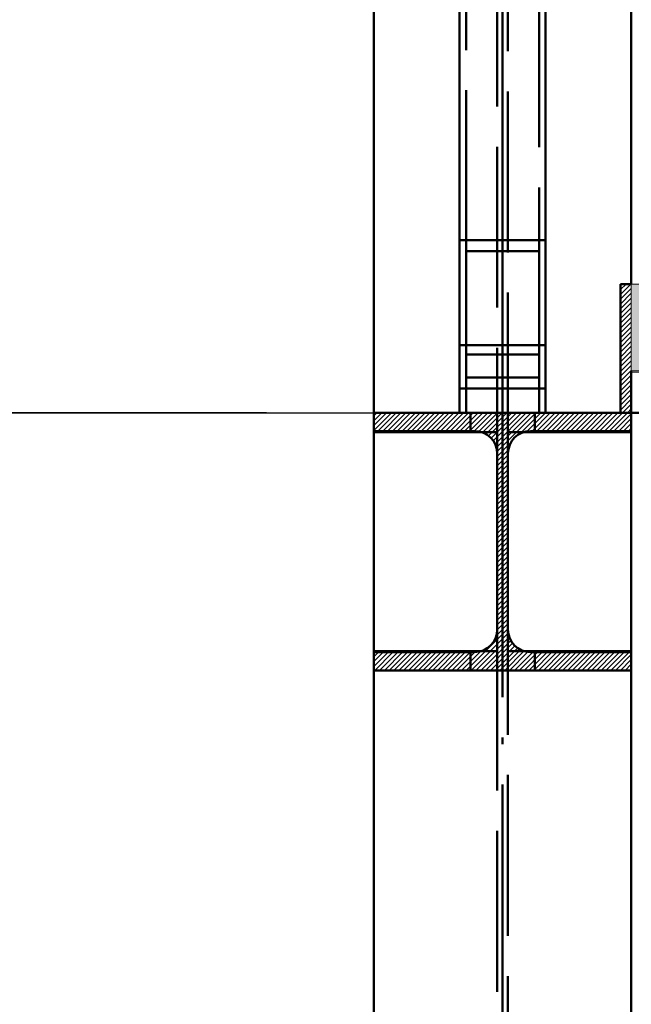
# Paper-space layout 'Layout1' of a CAD drawing. Extents: x -2 to 1243, y -36 to 596.
# Tile 3 of 132: x 72 to 83, y 146 to 164. Entities that reach past the tile are written whole.
import ezdxf

# ---------------------------------------------------------------- set-up
doc = ezdxf.new("R2010")
doc.units = 0
for name, pattern in [('ACAD_ISO02W100', [15, 12, -3]), ('ACAD_ISO04W100', [30.5, 24, -3, 0.5, -3]), ('HP_01_CER_B', [8, 5, -1, 1, -1])]:
    doc.linetypes.add(name, pattern=pattern)
doc.layers.get('0').update_dxf_attribs({"linetype": 'CONTINUOUS'})
doc.layers.get('DEFPOINTS').update_dxf_attribs({"color": 132, "linetype": 'CONTINUOUS'})
doc.layers.add('AS_INS_ON', color=7, linetype='CONTINUOUS')
for name, color, linetype, lineweight in [('SS_1.ET-HALA_TaO-RASTR', 7, 'HP_01_CER_B', 13), ('SS_2.ET-HALA_TaO-VESTAVBA_A1÷B2-P.NOSNIK', 172, 'CONTINUOUS', 50), ('SS_2.ET-HALA_TaO-VESTAVBA_A1÷B2-PODLAHA', 9, 'CONTINUOUS', 5), ('SS_2.ET-HALA_TaO-VESTAVBA_A1÷B2-PODLAHA_LEM', 102, 'CONTINUOUS', 50), ('SS_2.ET-HALA_TaO-VESTAVBA_A1÷B2-TRAPEZ.PLECH', 153, 'CONTINUOUS', 18), ('SS_2.ET-HALA_TaO-VESTAVBA_A1÷B2-VAZBA', 200, 'CONTINUOUS', 50), ('SS_KOTY', 3, 'CONTINUOUS', 25), ('SS_SRAFY', 8, 'CONTINUOUS', 18)]:
    doc.layers.add(name, color=color, linetype=linetype, lineweight=lineweight)
doc.styles.add('ROMANS', font='romans.shx', dxfattribs={"width": 0.8})
doc.dimstyles.new('A-1_(2.5)_50AS', dxfattribs={"dimtxt": 2.5, "dimasz": 2, "dimexe": 1, "dimexo": 2, "dimgap": 0, "dimtad": 0, "dimdec": 1, "dimlfac": 50, "dimrnd": 1, "dimtxsty": 'ROMANS', "dimblk1": 'OBLIQUE', "dimblk2": 'OBLIQUE', "dimsah": 1, "dimcen": 2, "dimclrd": 256, "dimclre": 256, "dimclrt": 256, "dimadec": 1, "dimazin": 2, "dimtfac": 0.714286, "dimtdec": 1, "dimtmove": 0, "dimatfit": 3, "dimldrblk": 'OPEN', "dimfxl": 1, "dimtvp": 1.142857, "dimtfill": 1, "dimtolj": 1, "dimlwd": -1, "dimlwe": -1, "dimarcsym": 0})
pattern_1 = [(45, (194.34228, 60.281964), (-0.04490128, 0.04490128), [])]

# ---------------------------------------------------------------- blocks, each defined once
blk = doc.blocks.new('_Oblique')
at = {"color": 0, "linetype": 'ByBlock', "lineweight": -2}
blk.add_line((-0.5, -0.5), (0.5, 0.5), dxfattribs=at)
blk = doc.blocks.new('*D52')
at = {"layer": 'DEFPOINTS', "color": 0, "transparency": 16777216}
for p in [(78.342, 181.082, 8785), (63.144, 157.082), (78.342, 157.082, 8785)]:
    blk.add_point(p, dxfattribs=at)
at = {"layer": 'SS_KOTY', "transparency": 16777216}
for p, q in [((76.342, 181.082), (62.144, 181.082)), ((63.144, 181.082), (63.144, 157.082)), ((76.342, 157.082), (62.144, 157.082))]:
    blk.add_line(p, q, dxfattribs=at)
at = {"layer": 'SS_KOTY', "transparency": 16777216, "xscale": 2, "yscale": 2, "zscale": 2}
for p, rotation in [((63.144, 181.082), 90), ((63.144, 157.082), 270)]:
    blk.add_blockref('_Oblique', p, dxfattribs=dict(at, rotation=rotation))
at = {"layer": 'SS_KOTY', "transparency": 16777216, "insert": (60.287, 169.082), "char_height": 2.5, "attachment_point": 5, "rotation": 90, "style": 'ROMANS', "bg_fill": 3, "box_fill_scale": 1.1, "bg_fill_color": 256, "bg_fill_true_color": 13158600, "bg_fill_transparency": 0}
blk.add_mtext('\\A1;1200', dxfattribs=at)
blk = doc.blocks.new('_OPEN')
at = {"color": 0, "linetype": 'ByBlock'}
for p, q in [((-1, 0.1667), (0, 0)), ((0, 0), (-1, -0.1667)), ((0, 0), (-1, 0))]:
    blk.add_line(p, q, dxfattribs=at)
blk = doc.blocks.new('*D53')
at = {"layer": 'DEFPOINTS', "color": 0, "transparency": 16777216}
for p in [(78.342, 157.082, 8785), (63.144, 60.282), (71.742, 60.282, 8785)]:
    blk.add_point(p, dxfattribs=at)
at = {"layer": 'SS_KOTY', "transparency": 16777216}
for p, q in [((76.342, 157.082), (62.144, 157.082)), ((63.144, 157.082), (63.144, 60.282)), ((69.742, 60.282), (62.144, 60.282))]:
    blk.add_line(p, q, dxfattribs=at)
at = {"layer": 'SS_KOTY', "transparency": 16777216, "xscale": 2, "yscale": 2, "zscale": 2}
for p, rotation in [((63.144, 157.082), 90), ((63.144, 60.282), 270)]:
    blk.add_blockref('_Oblique', p, dxfattribs=dict(at, rotation=rotation))
at = {"layer": 'SS_KOTY', "transparency": 16777216, "insert": (60.287, 108.682), "char_height": 2.5, "attachment_point": 5, "rotation": 90, "style": 'ROMANS', "bg_fill": 3, "box_fill_scale": 1.1, "bg_fill_color": 256, "bg_fill_true_color": 13158600, "bg_fill_transparency": 0}
blk.add_mtext('\\A1;4840', dxfattribs=at)

psp = doc.layouts.get("Layout1")

# ---------------------------------------------------------------- hatches: boundary and pattern name
at = {"layer": 'SS_2.ET-HALA_TaO-VESTAVBA_A1÷B2-PODLAHA'}
h = psp.add_hatch(dxfattribs=at)
h.set_pattern_fill('ANSI35', color=252, scale=0.2, style=0)
h.set_pattern_definition([(45, (194.3423, 60.282), (-0.8980256, 0.8980256), []), (45, (195.2403, 60.282), (-0.8980256, 0.8980256), [1.5875, -0.3175, 0, -0.3175])])
h.paths.add_polyline_path([(398.1123, 159.482), (83.1423, 159.482), (83.1423, 157.862), (398.1123, 157.862)], flags=0)
at = {"layer": 'SS_SRAFY'}
h = psp.add_hatch(dxfattribs=at)
h.set_pattern_fill('ANSI31', color=5, scale=0.02, style=0)
h.set_pattern_definition(pattern_1)
h.paths.add_polyline_path([(82.9423, 157.082), (83.1423, 157.082), (83.1423, 159.482), (82.9423, 159.482)], flags=0)

# ---------------------------------------------------------------- linework, layer by layer
at = {"layer": 'SS_1.ET-HALA_TaO-RASTR', "linetype": 'ACAD_ISO04W100', "ltscale": 0.25}
psp.add_line((80.7423, 60.282), (80.7423, 265.282), dxfattribs=at)
at = {"layer": 'SS_2.ET-HALA_TaO-VESTAVBA_A1÷B2-P.NOSNIK', "color": 7, "linetype": 'ACAD_ISO04W100', "ltscale": 0.25}
psp.add_line((80.7423, 157.082), (194.3423, 157.082), dxfattribs=at)
psp.add_line((80.7423, 157.082), (194.3423, 157.082), dxfattribs=at)
at = {"layer": 'SS_2.ET-HALA_TaO-VESTAVBA_A1÷B2-P.NOSNIK', "color": 1, "linetype": 'Continuous', "ltscale": 0.25}
psp.add_line((83.1423, 152.882), (83.1423, 156.742), dxfattribs=at)
at = {"layer": 'SS_2.ET-HALA_TaO-VESTAVBA_A1÷B2-PODLAHA', "color": 9, "linetype": 'Continuous', "ltscale": 0.25}
for p, q in [((398.1123, 159.482), (83.1423, 159.482)), ((83.1423, 157.862), (83.1423, 159.482)), ((398.1123, 157.862), (83.1423, 157.862))]:
    psp.add_line(p, q, dxfattribs=at)
at = {"layer": 'SS_2.ET-HALA_TaO-VESTAVBA_A1÷B2-PODLAHA_LEM', "color": 1, "linetype": 'Continuous', "ltscale": 0.25}
for p, q in [((83.1423, 159.482), (82.9423, 159.482)), ((82.9423, 159.482), (82.9423, 157.082)), ((83.1423, 157.082), (83.1423, 157.862))]:
    psp.add_line(p, q, dxfattribs=at)
at = {"layer": 'SS_2.ET-HALA_TaO-VESTAVBA_A1÷B2-TRAPEZ.PLECH', "color": 5, "linetype": 'Continuous', "ltscale": 0.25}
psp.add_line((83.1423, 157.8405), (84.0184, 157.8405), dxfattribs=at)
at = {"layer": 'SS_2.ET-HALA_TaO-VESTAVBA_A1÷B2-VAZBA', "color": 7, "linetype": 'ACAD_ISO04W100', "ltscale": 0.25}
for p, q in [((80.7423, 60.282), (80.7423, 181.082)), ((80.7423, 154.682), (80.7423, 178.682)), ((80.7423, 154.682), (80.7423, 178.682)), ((80.7423, 158.9173), (80.7423, 178.682))]:
    psp.add_line(p, q, dxfattribs=at)
at = {"layer": 'SS_2.ET-HALA_TaO-VESTAVBA_A1÷B2-VAZBA', "color": 3, "linetype": 'ACAD_ISO02W100', "ltscale": 0.25}
for p, q in [((80.6423, 177.042), (80.6423, 156.322)), ((80.8423, 156.322), (80.8423, 177.042)), ((80.0623, 160.0937), (80.0623, 176.2819)), ((81.4223, 176.2819), (81.4223, 160.0937)), ((79.9423, 158.3426), (81.5423, 158.3426)), ((80.0623, 158.1691), (81.4223, 158.1691)), ((80.0623, 157.082), (80.0623, 157.7408)), ((81.4223, 157.7408), (81.4223, 157.082)), ((80.1423, 157.082), (80.1423, 156.722)), ((81.3423, 156.722), (81.3423, 157.082)), ((80.6423, 156.722), (80.1423, 156.722)), ((81.3423, 156.722), (80.8423, 156.722)), ((83.1423, 156.722), (81.3423, 156.722)), ((80.6423, 153.042), (80.6423, 61.082)), ((80.8423, 61.082), (80.8423, 153.042)), ((80.1423, 152.642), (80.6423, 152.642)), ((80.1423, 152.642), (80.1423, 152.282)), ((80.8423, 152.642), (81.3423, 152.642)), ((81.3423, 152.642), (83.1423, 152.642)), ((81.3423, 152.282), (81.3423, 152.642))]:
    psp.add_line(p, q, dxfattribs=at)
at = {"layer": 'SS_2.ET-HALA_TaO-VESTAVBA_A1÷B2-VAZBA', "color": 1, "linetype": 'Continuous', "ltscale": 0.25}
for p, q in [((79.9423, 160.3013), (79.9423, 176.2819)), ((81.5423, 176.2819), (81.5423, 160.3013)), ((83.1423, 159.482), (83.1423, 176.282)), ((79.9423, 160.3013), (81.5423, 160.3013)), ((79.9423, 157.5332), (79.9423, 160.3013)), ((81.5423, 160.3013), (81.5423, 157.5332)), ((80.0623, 160.0937), (81.4223, 160.0937)), ((80.0623, 157.7408), (80.0623, 160.0937)), ((81.4223, 160.0937), (81.4223, 157.7408)), ((80.0623, 157.7408), (81.4223, 157.7408)), ((79.9423, 157.082), (79.9423, 157.5332)), ((79.9423, 157.5332), (81.5423, 157.5332)), ((81.5423, 157.5332), (81.5423, 157.082)), ((83.1423, 156.742), (83.1423, 157.082)), ((81.2623, 156.742), (83.1423, 156.742)), ((80.6423, 156.322), (80.6423, 153.042)), ((80.8423, 153.042), (80.8423, 156.322)), ((83.1423, 152.622), (83.1423, 152.882)), ((83.1423, 152.622), (81.2623, 152.622)), ((83.1423, 152.282), (83.1423, 152.622)), ((83.1423, 61.082), (83.1423, 152.282))]:
    psp.add_line(p, q, dxfattribs=at)
at = {"layer": 'SS_2.ET-HALA_TaO-VESTAVBA_A1÷B2-VAZBA', "color": 1, "linetype": 'Continuous', "ltscale": 0.25, "extrusion": (3.56949e-14, 8.66798e-14, -1)}
psp.add_arc((-80.2223, 156.322), 0.42, 90, 180, dxfattribs=at)
at = {"layer": 'SS_2.ET-HALA_TaO-VESTAVBA_A1÷B2-VAZBA', "color": 1, "linetype": 'Continuous', "ltscale": 0.25, "extrusion": (-1.73421e-13, 7.18184e-14, -1)}
psp.add_arc((-81.2623, 156.322), 0.42, 0, 90, dxfattribs=at)
at = {"layer": 'SS_2.ET-HALA_TaO-VESTAVBA_A1÷B2-VAZBA', "color": 1, "linetype": 'Continuous', "ltscale": 0.25, "extrusion": (3.56949e-14, -8.65573e-14, -1)}
psp.add_arc((-80.2223, 153.042), 0.42, 180, 270, dxfattribs=at)
at = {"layer": 'SS_2.ET-HALA_TaO-VESTAVBA_A1÷B2-VAZBA', "color": 1, "linetype": 'Continuous', "ltscale": 0.25, "extrusion": (-1.73421e-13, -7.16959e-14, -1)}
psp.add_arc((-81.2623, 153.042), 0.42, 270, 0, dxfattribs=at)

# ---------------------------------------------------------------- dimensions: what is measured, and where the dimension line sits
at = {"layer": 'SS_KOTY'}
dim = psp.add_linear_dim(base=(63.1442, 157.082), p1=(78.3423, 181.082, 8785), p2=(78.3423, 157.082, 8785), angle=90, dimstyle='A-1_(2.5)_50AS', override={"dimtmove": 1}, dxfattribs=at)
dim.commit()
dim.dimension.update_dxf_attribs({"geometry": '*D52', "text_midpoint": (60.2871, 169.082)})

# ---------------------------------------------------------------- next in the draw order: dimensions: what is measured, and where the dimension line sits
dim = psp.add_linear_dim(base=(63.1442, 60.282), p1=(78.3423, 157.082, 8785), p2=(71.7423, 60.282, 8785), angle=90, dimstyle='A-1_(2.5)_50AS', override={"dimtmove": 1}, dxfattribs=at)
dim.commit()
dim.dimension.update_dxf_attribs({"geometry": '*D53', "text_midpoint": (60.2871, 108.682)})

# ---------------------------------------------------------------- next in the draw order: hatches: boundary and pattern name
at = {"layer": 'SS_SRAFY'}
h = psp.add_hatch(dxfattribs=at)
h.set_pattern_fill('ANSI31', color=5, scale=0.02, style=0)
h.set_pattern_definition(pattern_1)
h.paths.add_polyline_path([(78.3423, 152.622), (78.3423, 152.282), (83.1423, 152.282), (83.1423, 152.622), (81.2623, 152.622, -0.4142136), (80.8423, 153.042), (80.8423, 156.322, -0.4142136), (81.2623, 156.742), (83.1423, 156.742), (83.1423, 157.082), (78.3423, 157.082), (78.3423, 156.742), (80.2223, 156.742, -0.4142136), (80.6423, 156.322), (80.6423, 153.042, -0.4142136), (80.2223, 152.622)], flags=0)

# ---------------------------------------------------------------- next in the draw order: linework, layer by layer
at = {"layer": 'AS_INS_ON', "color": 3}
psp.add_line((51.1754, 157.082), (78.3361, 157.082), dxfattribs=at)
at = {"layer": 'SS_2.ET-HALA_TaO-VESTAVBA_A1÷B2-VAZBA', "color": 1, "linetype": 'Continuous', "ltscale": 0.25}
for p, q in [((78.3423, 157.082), (78.3423, 176.282)), ((78.3423, 157.082), (83.1423, 157.082)), ((78.3423, 156.742), (78.3423, 157.082)), ((78.3423, 152.622), (78.3423, 156.742)), ((78.3423, 156.742), (80.2223, 156.742)), ((80.2223, 152.622), (78.3423, 152.622)), ((78.3423, 152.282), (78.3423, 152.622)), ((78.3423, 61.082), (78.3423, 152.282)), ((78.3423, 152.282), (83.1423, 152.282))]:
    psp.add_line(p, q, dxfattribs=at)
at = {"layer": 'SS_2.ET-HALA_TaO-VESTAVBA_A1÷B2-VAZBA', "color": 3, "linetype": 'ACAD_ISO02W100', "ltscale": 0.25}
for p, q in [((80.1423, 156.722), (78.3423, 156.722)), ((78.3423, 152.642), (80.1423, 152.642))]:
    psp.add_line(p, q, dxfattribs=at)

doc.saveas('drawing.dxf')
